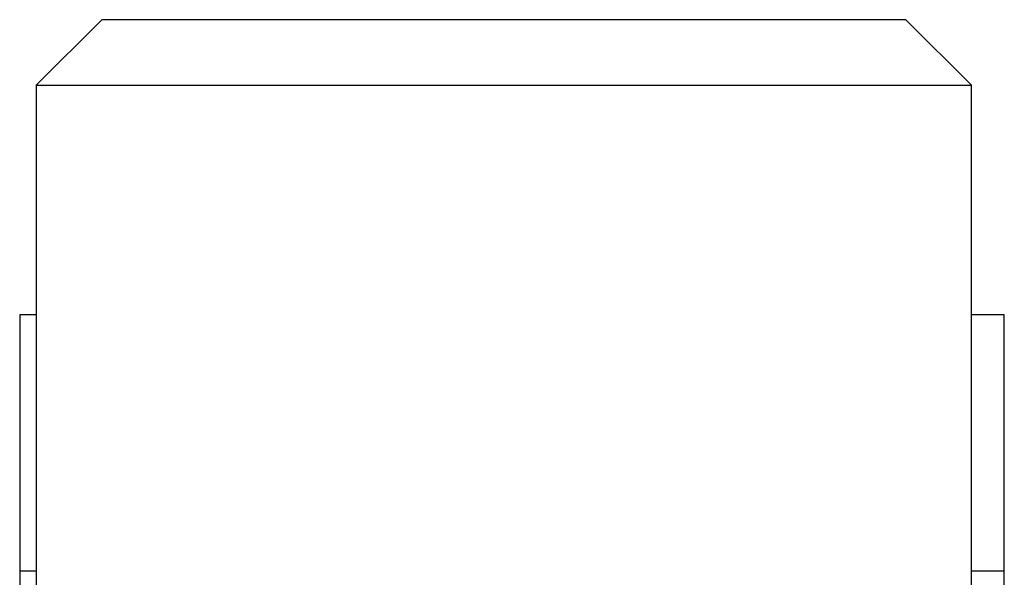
# Model space of a CAD drawing. Header units: millimetres. Extents: x 72 to 239, y 133 to 319.
# Tile 148 of 240: x 137.48 to 140.48, y 261.02 to 262.72. Entities that reach past the tile are written whole.
import ezdxf

# ---------------------------------------------------------------- set-up
doc = ezdxf.new("R2010")
doc.units = ezdxf.units.MM
doc.header["$LTSCALE"] = 5
doc.layers.get('0').update_dxf_attribs({"linetype": 'CONTINUOUS'})

msp = doc.modelspace()

# ---------------------------------------------------------------- linework, layer by layer
for p, q in [((137.7285, 262.7227), (137.5285, 262.5227)), ((140.1785, 262.7227), (137.7285, 262.7227)), ((140.3785, 262.5227), (140.1785, 262.7227)), ((137.5285, 262.5227), (140.3785, 262.5227)), ((137.5285, 262.5227), (137.5285, 259.9227)), ((140.3785, 240.5227), (140.3785, 262.5227)), ((137.5285, 261.8227), (137.4785, 261.8227)), ((137.4785, 261.8227), (137.4785, 241.2227)), ((140.4785, 261.8227), (140.3785, 261.8227)), ((140.4785, 241.2227), (140.4785, 261.8227)), ((137.4785, 261.0427), (137.5285, 261.0427)), ((140.3785, 261.0427), (140.4785, 261.0427))]:
    msp.add_line(p, q)

doc.saveas('drawing.dxf')
